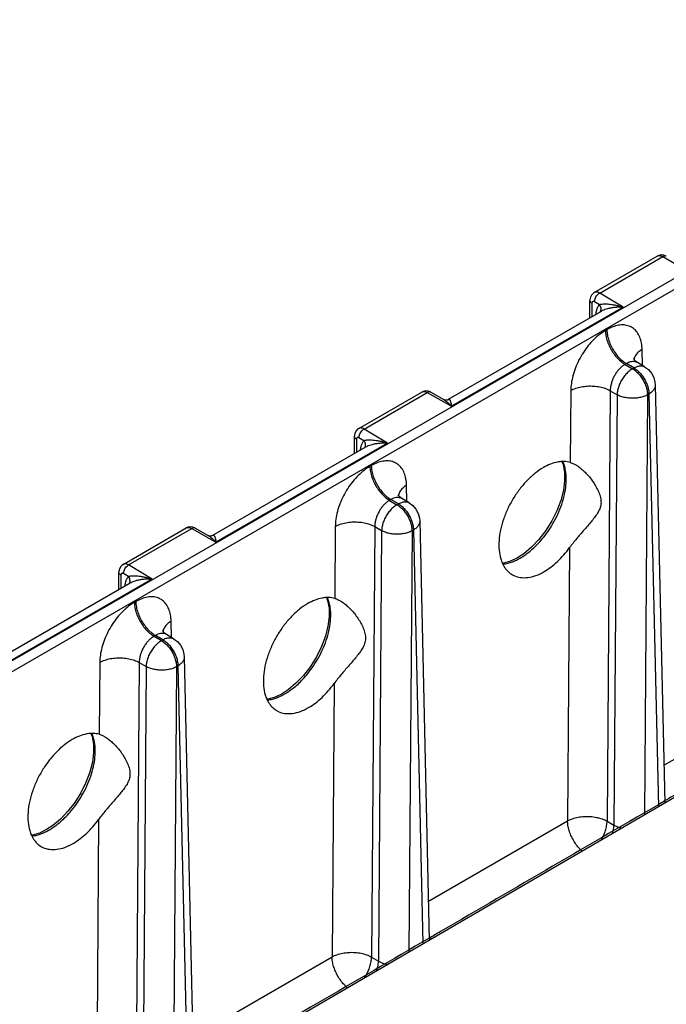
# Model space of a CAD drawing. Header units: inches. Extents: x 0 to 34, y 0 to 22.
# Tile 22 of 94: x 6.7 to 8.5, y 15.4 to 18.2. Entities that reach past the tile are written whole.
import ezdxf

# ---------------------------------------------------------------- set-up
doc = ezdxf.new("R2010")
doc.units = ezdxf.units.IN
doc.header["$LTSCALE"] = 1.87
doc.header["$MEASUREMENT"] = 0
doc.layers.get('0').update_dxf_attribs({"linetype": 'CONTINUOUS'})
doc.layers.add('DATUMCURVES', color=7, linetype='CONTINUOUS')

msp = doc.modelspace()

# ---------------------------------------------------------------- linework, layer by layer
at = {"color": 7, "linetype": 'CONTINUOUS'}
for p, q in [((9.7938, 18.1764), (4.568, 15.1591)), ((9.8072, 18.1533), (4.5814, 15.136)), ((8.319, 17.4143), (8.4951, 17.516)), ((8.3341, 17.4126), (8.5104, 17.5145)), ((8.5104, 17.5145), (8.5779, 17.4761)), ((8.3993, 17.373), (8.3341, 17.4126)), ((8.3069, 17.3438), (8.3069, 17.3924)), ((8.3125, 17.3844), (8.3125, 17.3471)), ((8.3333, 17.38), (8.3195, 17.3884)), ((8.338, 17.3617), (7.9108, 17.1151)), ((8.3993, 17.373), (7.9203, 17.0964)), ((8.3541, 17.3105), (8.3502, 17.3082)), ((8.4536, 17.2101), (8.4526, 17.2556)), ((8.4393, 17.2185), (8.4393, 17.2185)), ((8.4596, 17.2066), (8.4393, 17.2185)), ((8.4088, 17.2158), (8.4049, 17.2135)), ((8.4049, 17.2135), (8.4257, 17.2013)), ((8.4296, 17.2036), (8.4088, 17.2158)), ((8.4257, 17.2013), (8.4296, 17.2036)), ((7.6614, 17.0346), (7.8375, 17.1363)), ((7.6765, 17.0329), (7.8528, 17.1348)), ((7.8528, 17.1348), (7.9203, 17.0964)), ((7.8625, 17.1359), (7.8987, 17.1154)), ((8.2535, 17.1407), (8.252, 16.9396)), ((8.3638, 17.1401), (8.3548, 15.9378)), ((8.3638, 17.1401), (8.3829, 17.1289)), ((8.4892, 17.1562), (8.5158, 15.9884)), ((8.3829, 17.1289), (8.3739, 15.9266)), ((8.4677, 17.1285), (8.459, 15.9553)), ((8.4677, 17.1285), (8.4717, 17.1308)), ((8.4717, 17.1308), (8.4979, 15.978)), ((7.7417, 16.9933), (7.6765, 17.0329)), ((7.6493, 16.9641), (7.6493, 17.0127)), ((7.6549, 17.0047), (7.6549, 16.9674)), ((7.6757, 17.0003), (7.6619, 17.0087)), ((7.6803, 16.982), (7.2532, 16.7354)), ((7.7417, 16.9933), (7.2627, 16.7167)), ((7.6965, 16.9308), (7.6926, 16.9285)), ((7.796, 16.8304), (7.7949, 16.8759)), ((7.7512, 16.8361), (7.7473, 16.8338)), ((7.7473, 16.8338), (7.7681, 16.8216)), ((7.772, 16.8239), (7.7512, 16.8361)), ((7.7817, 16.8388), (7.7817, 16.8388)), ((7.802, 16.8269), (7.7817, 16.8388)), ((7.7681, 16.8216), (7.772, 16.8239)), ((7.0037, 16.6549), (7.1799, 16.7566)), ((7.0188, 16.6533), (7.1952, 16.7551)), ((7.1952, 16.7551), (7.2627, 16.7167)), ((7.2049, 16.7562), (7.2411, 16.7357)), ((7.5959, 16.761), (7.5944, 16.5599)), ((7.7062, 16.7604), (7.6972, 15.5581)), ((7.7062, 16.7604), (7.7253, 16.7492)), ((7.8101, 16.7488), (7.814, 16.7511)), ((7.814, 16.7511), (7.8404, 15.5946)), ((7.8316, 16.7765), (7.8583, 15.6051)), ((9.8117, 16.744), (5.7633, 14.3836)), ((7.7253, 16.7492), (7.7163, 15.5469)), ((7.8101, 16.7488), (7.8013, 15.5719)), ((8.2502, 16.7018), (8.2445, 15.9384)), ((7.0841, 16.6136), (7.0188, 16.6533)), ((7.0841, 16.6136), (6.6051, 16.337)), ((6.9917, 16.5844), (6.9917, 16.633)), ((6.9973, 16.625), (6.9973, 16.5877)), ((7.0181, 16.6206), (7.0043, 16.629)), ((7.0227, 16.6023), (6.5956, 16.3557)), ((7.0389, 16.5511), (7.035, 16.5488)), ((7.1384, 16.4507), (7.1373, 16.4962)), ((7.0936, 16.4564), (7.0897, 16.4541)), ((7.0897, 16.4541), (7.1104, 16.4419)), ((7.1144, 16.4442), (7.0936, 16.4564)), ((7.1241, 16.4591), (7.1241, 16.4591)), ((7.1444, 16.4472), (7.1241, 16.4591)), ((7.1104, 16.4419), (7.1144, 16.4442)), ((7.174, 16.3968), (7.2008, 15.2217)), ((6.9383, 16.3813), (6.9368, 16.1802)), ((7.0486, 16.3807), (7.0396, 15.1784)), ((7.0486, 16.3807), (7.0677, 16.3695)), ((7.0677, 16.3695), (7.0587, 15.1672)), ((7.1525, 16.3691), (7.1437, 15.1884)), ((7.1525, 16.3691), (7.1564, 16.3714)), ((7.1564, 16.3714), (7.1829, 15.2113)), ((7.5926, 16.3221), (7.5869, 15.5587)), ((8.5134, 16.0936), (8.9021, 16.318)), ((6.935, 15.9424), (6.9293, 15.179)), ((7.8558, 15.7139), (8.2445, 15.9384)), ((8.3548, 15.9378), (8.3739, 15.9266)), ((7.1982, 15.3342), (7.5869, 15.5587)), ((7.6972, 15.5581), (7.7163, 15.5469))]:
    msp.add_line(p, q, dxfattribs=at)
for points in [[(8.5201, 17.5156), (8.5132, 17.5184), (8.5061, 17.5192), (8.4993, 17.5179), (8.4951, 17.516)], [(8.319, 17.4143), (8.3156, 17.412), (8.3113, 17.4072), (8.3083, 17.4011), (8.307, 17.3942), (8.3069, 17.3924)], [(8.4393, 17.2185), (8.4344, 17.2221), (8.4308, 17.226), (8.4292, 17.2287), (8.4289, 17.2292)], [(8.4596, 17.2066), (8.4701, 17.1988), (8.4787, 17.1888), (8.485, 17.1769), (8.4885, 17.1639), (8.4892, 17.1562)], [(7.8625, 17.1359), (7.8556, 17.1387), (7.8485, 17.1395), (7.8417, 17.1382), (7.8375, 17.1363)], [(7.9108, 17.1151), (7.9104, 17.1149), (7.9078, 17.114), (7.9041, 17.1138), (7.9003, 17.1146), (7.8987, 17.1154)], [(7.6614, 17.0346), (7.658, 17.0323), (7.6537, 17.0275), (7.6507, 17.0214), (7.6494, 17.0145), (7.6493, 17.0127)], [(8.2287, 16.9417), (8.2321, 16.9336), (8.236, 16.9125), (8.2363, 16.8885), (8.2329, 16.8619), (8.2257, 16.8337), (8.2148, 16.8049), (8.2007, 16.7764), (8.1838, 16.7493), (8.1645, 16.7245), (8.1437, 16.7027), (8.1221, 16.6846), (8.1048, 16.6733)], [(7.7817, 16.8388), (7.7768, 16.8424), (7.7732, 16.8463), (7.7715, 16.849), (7.7713, 16.8495)], [(7.802, 16.8269), (7.8125, 16.8191), (7.8211, 16.8091), (7.8274, 16.7972), (7.8309, 16.7842), (7.8316, 16.7765)], [(7.2049, 16.7562), (7.198, 16.759), (7.1909, 16.7598), (7.1841, 16.7585), (7.1799, 16.7566)], [(7.2532, 16.7354), (7.2528, 16.7352), (7.2502, 16.7343), (7.2465, 16.7341), (7.2427, 16.7349), (7.2411, 16.7357)], [(8.1047, 16.6733), (8.0853, 16.6638), (8.0656, 16.6579), (8.0632, 16.6577)], [(7.0037, 16.6549), (7.0004, 16.6526), (6.9961, 16.6478), (6.9931, 16.6417), (6.9918, 16.6348), (6.9917, 16.633)], [(7.5711, 16.562), (7.5745, 16.5539), (7.5784, 16.5328), (7.5787, 16.5088), (7.5753, 16.4822), (7.5681, 16.454), (7.5572, 16.4252), (7.5431, 16.3967), (7.5262, 16.3696), (7.5069, 16.3448), (7.4861, 16.323), (7.4645, 16.3049), (7.4471, 16.2936)], [(7.1241, 16.4591), (7.1191, 16.4627), (7.1156, 16.4666), (7.1139, 16.4693), (7.1137, 16.4698)], [(7.1444, 16.4472), (7.1548, 16.4394), (7.1635, 16.4294), (7.1698, 16.4175), (7.1733, 16.4045), (7.174, 16.3968)], [(7.4471, 16.2936), (7.4277, 16.2841), (7.408, 16.2782), (7.4056, 16.2781)], [(6.9135, 16.1823), (6.9169, 16.1742), (6.9208, 16.1531), (6.9211, 16.1291), (6.9177, 16.1025), (6.9104, 16.0743), (6.8996, 16.0455), (6.8855, 16.017), (6.8686, 15.9899), (6.8493, 15.9651), (6.8285, 15.9433), (6.8069, 15.9252), (6.7895, 15.9139)], [(6.7895, 15.9139), (6.7701, 15.9044), (6.7504, 15.8985), (6.748, 15.8984)]]:
    msp.add_lwpolyline(points, dxfattribs=at)
for points, knots in [([(8.4951, 17.516), (8.4957, 17.5163), (8.4976, 17.5172), (8.5013, 17.5176), (8.5059, 17.5167), (8.5089, 17.5153), (8.5104, 17.5145)], [0, 0, 0, 0, 0.126899, 0.384315, 0.67285, 1, 1, 1, 1]), ([(8.5201, 17.5156), (8.5196, 17.5159), (8.5179, 17.5166), (8.5143, 17.5164), (8.5117, 17.5153), (8.5104, 17.5145)], [0, 0, 0, 0, 0.167638, 0.545431, 1, 1, 1, 1]), ([(8.3341, 17.4126), (8.3326, 17.4135), (8.3296, 17.415), (8.325, 17.4159), (8.3214, 17.4155), (8.3195, 17.4146), (8.319, 17.4143)], [0, 0, 0, 0, 0.327947, 0.616324, 0.873033, 1, 1, 1, 1]), ([(8.3195, 17.3884), (8.3196, 17.3902), (8.3201, 17.394), (8.3222, 17.3996), (8.3254, 17.4049), (8.3293, 17.4094), (8.3325, 17.4117), (8.3341, 17.4126)], [0, 0, 0, 0, 0.186188, 0.391885, 0.60498, 0.811803, 1, 1, 1, 1]), ([(8.3125, 17.3844), (8.3112, 17.3852), (8.3089, 17.3869), (8.3072, 17.39), (8.3069, 17.3918), (8.3069, 17.3924)], [0, 0, 0, 0, 0.45295, 0.834172, 1, 1, 1, 1]), ([(8.3195, 17.3884), (8.3191, 17.3887), (8.3181, 17.3891), (8.3166, 17.3895), (8.3152, 17.3893), (8.314, 17.3886), (8.3131, 17.3875), (8.3126, 17.3861), (8.3125, 17.385), (8.3125, 17.3844)], [0, 0, 0, 0, 0.165135, 0.309837, 0.43824, 0.560503, 0.689365, 0.834531, 1, 1, 1, 1]), ([(8.3333, 17.38), (8.3314, 17.3779), (8.3281, 17.3731), (8.3248, 17.3648), (8.3234, 17.3579), (8.3229, 17.354), (8.3228, 17.3531)], [0, 0, 0, 0, 0.286223, 0.592165, 0.910148, 1, 1, 1, 1]), ([(8.3993, 17.373), (8.3954, 17.3742), (8.3881, 17.3762), (8.3775, 17.3785), (8.3681, 17.3801), (8.3598, 17.3811), (8.3526, 17.3815), (8.3464, 17.3816), (8.3411, 17.3813), (8.3369, 17.3808), (8.3344, 17.3803), (8.3333, 17.38)], [0, 0, 0, 0, 0.181173, 0.341645, 0.482981, 0.607006, 0.715213, 0.808075, 0.885874, 0.949591, 1, 1, 1, 1]), ([(8.3333, 17.38), (8.3344, 17.3784), (8.3363, 17.3749), (8.3376, 17.3693), (8.337, 17.364), (8.3356, 17.361), (8.3347, 17.3598)], [0, 0, 0, 0, 0.278334, 0.54172, 0.788328, 1, 1, 1, 1]), ([(8.3993, 17.373), (8.3951, 17.3732), (8.387, 17.3733), (8.3756, 17.3726), (8.3655, 17.3711), (8.3566, 17.3691), (8.3491, 17.3668), (8.3429, 17.3644), (8.3394, 17.3626), (8.3379, 17.3617)], [0, 0, 0, 0, 0.201723, 0.38252, 0.543439, 0.685979, 0.811384, 0.919797, 1, 1, 1, 1]), ([(8.3502, 17.3082), (8.3445, 17.3049), (8.3332, 17.2972), (8.3171, 17.283), (8.3019, 17.266), (8.2881, 17.2469), (8.276, 17.2261), (8.2663, 17.2044), (8.2591, 17.1825), (8.2547, 17.1613), (8.2535, 17.1474), (8.2535, 17.1407)], [0, 0, 0, 0, 0.097953, 0.204852, 0.318875, 0.437448, 0.557684, 0.676761, 0.791845, 0.900244, 1, 1, 1, 1]), ([(8.3502, 17.3082), (8.3502, 17.3033), (8.3514, 17.2929), (8.3555, 17.2774), (8.362, 17.2618), (8.3706, 17.247), (8.3808, 17.2335), (8.3922, 17.2222), (8.4006, 17.2161), (8.4049, 17.2135)], [0, 0, 0, 0, 0.131483, 0.27408, 0.423864, 0.576128, 0.725913, 0.868514, 1, 1, 1, 1]), ([(8.4526, 17.2556), (8.4524, 17.2617), (8.4513, 17.2733), (8.4468, 17.2896), (8.4394, 17.3034), (8.4291, 17.3142), (8.4164, 17.3213), (8.4018, 17.3243), (8.3861, 17.3233), (8.3699, 17.3186), (8.3594, 17.3135), (8.3541, 17.3105)], [0, 0, 0, 0, 0.126176, 0.242918, 0.350383, 0.450816, 0.54869, 0.649374, 0.757125, 0.874008, 1, 1, 1, 1]), ([(8.3541, 17.3105), (8.3542, 17.3055), (8.3553, 17.2952), (8.3594, 17.2796), (8.3659, 17.2641), (8.3745, 17.2492), (8.3847, 17.2358), (8.3961, 17.2245), (8.4045, 17.2183), (8.4088, 17.2158)], [0, 0, 0, 0, 0.131482, 0.274078, 0.423862, 0.576126, 0.725912, 0.868513, 1, 1, 1, 1]), ([(8.4526, 17.2556), (8.4487, 17.2533), (8.4417, 17.2483), (8.4338, 17.2389), (8.4307, 17.2314), (8.4301, 17.2275), (8.43, 17.2272)], [0, 0, 0, 0, 0.363404, 0.683971, 0.970466, 1, 1, 1, 1]), ([(8.4393, 17.2185), (8.4383, 17.2191), (8.4353, 17.2205), (8.4297, 17.2217), (8.4228, 17.2213), (8.4157, 17.2194), (8.4111, 17.2171), (8.4088, 17.2158)], [0, 0, 0, 0, 0.11311, 0.312664, 0.524813, 0.753714, 1, 1, 1, 1]), ([(8.4049, 17.2135), (8.4024, 17.2121), (8.3975, 17.2087), (8.3905, 17.2025), (8.384, 17.1951), (8.3781, 17.1867), (8.373, 17.1776), (8.3689, 17.1681), (8.3659, 17.1585), (8.3641, 17.1492), (8.3637, 17.1431), (8.3638, 17.1401)], [0, 0, 0, 0, 0.097843, 0.204372, 0.318, 0.43623, 0.556248, 0.675297, 0.790588, 0.899459, 1, 1, 1, 1]), ([(8.4257, 17.2013), (8.4224, 17.1994), (8.4159, 17.1948), (8.4071, 17.1862), (8.3991, 17.1759), (8.3924, 17.1646), (8.3873, 17.1526), (8.3839, 17.1407), (8.383, 17.1327), (8.3829, 17.1289)], [0, 0, 0, 0, 0.130503, 0.272948, 0.42276, 0.575247, 0.725336, 0.868259, 1, 1, 1, 1]), ([(8.4257, 17.2013), (8.429, 17.1994), (8.4354, 17.1947), (8.4442, 17.1859), (8.4521, 17.1756), (8.4586, 17.1642), (8.4637, 17.1522), (8.4668, 17.1403), (8.4677, 17.1323), (8.4677, 17.1285)], [0, 0, 0, 0, 0.131487, 0.274088, 0.423874, 0.576138, 0.725922, 0.868518, 1, 1, 1, 1]), ([(8.4296, 17.2036), (8.4326, 17.2053), (8.4384, 17.208), (8.4474, 17.2098), (8.4546, 17.209), (8.4584, 17.2073), (8.4596, 17.2066)], [0, 0, 0, 0, 0.324767, 0.610398, 0.864912, 1, 1, 1, 1]), ([(8.4296, 17.2036), (8.4329, 17.2017), (8.4394, 17.197), (8.4481, 17.1882), (8.456, 17.1779), (8.4626, 17.1665), (8.4676, 17.1545), (8.4708, 17.1426), (8.4716, 17.1346), (8.4717, 17.1308)], [0, 0, 0, 0, 0.130872, 0.273504, 0.423346, 0.57574, 0.725662, 0.868398, 1, 1, 1, 1]), ([(7.8375, 17.1363), (7.8381, 17.1366), (7.84, 17.1375), (7.8436, 17.138), (7.8483, 17.137), (7.8513, 17.1356), (7.8528, 17.1348)], [0, 0, 0, 0, 0.126899, 0.384315, 0.67285, 1, 1, 1, 1]), ([(7.8625, 17.1359), (7.862, 17.1362), (7.8603, 17.1369), (7.8567, 17.1367), (7.8541, 17.1356), (7.8528, 17.1348)], [0, 0, 0, 0, 0.167638, 0.545431, 1, 1, 1, 1]), ([(8.2535, 17.1407), (8.2578, 17.1431), (8.2674, 17.1473), (8.2831, 17.1513), (8.3, 17.1534), (8.3173, 17.1533), (8.3342, 17.1511), (8.3498, 17.1469), (8.3594, 17.1426), (8.3638, 17.1401)], [0, 0, 0, 0, 0.130632, 0.273029, 0.423076, 0.575831, 0.726078, 0.868853, 1, 1, 1, 1]), ([(8.4892, 17.1562), (8.4892, 17.1547), (8.4889, 17.1505), (8.4861, 17.1436), (8.48, 17.1364), (8.4746, 17.1325), (8.4717, 17.1308)], [0, 0, 0, 0, 0.135598, 0.390781, 0.676314, 1, 1, 1, 1]), ([(7.8987, 17.1154), (7.8988, 17.1153), (7.9005, 17.1143), (7.904, 17.112), (7.9091, 17.1079), (7.9146, 17.1027), (7.9184, 17.0986), (7.9203, 17.0964)], [0, 0, 0, 0, 0.015534, 0.207308, 0.430815, 0.692743, 1, 1, 1, 1]), ([(7.9108, 17.1151), (7.9113, 17.1154), (7.9123, 17.1159), (7.9142, 17.1158), (7.9158, 17.1143), (7.917, 17.1117), (7.9182, 17.108), (7.9193, 17.1027), (7.92, 17.0987), (7.9203, 17.0964)], [0, 0, 0, 0, 0.070038, 0.138317, 0.21697, 0.329163, 0.489427, 0.709272, 1, 1, 1, 1]), ([(8.4677, 17.1285), (8.4644, 17.1266), (8.457, 17.1234), (8.4449, 17.1203), (8.432, 17.1187), (8.4186, 17.1188), (8.4056, 17.1205), (8.3936, 17.1237), (8.3862, 17.127), (8.3829, 17.1289)], [0, 0, 0, 0, 0.130632, 0.273029, 0.423076, 0.575831, 0.726078, 0.868853, 1, 1, 1, 1]), ([(7.6765, 17.0329), (7.675, 17.0338), (7.672, 17.0353), (7.6674, 17.0362), (7.6638, 17.0358), (7.6619, 17.0349), (7.6614, 17.0346)], [0, 0, 0, 0, 0.327947, 0.616324, 0.873033, 1, 1, 1, 1]), ([(7.6619, 17.0087), (7.662, 17.0105), (7.6625, 17.0143), (7.6646, 17.0199), (7.6678, 17.0252), (7.6717, 17.0297), (7.6748, 17.0321), (7.6765, 17.0329)], [0, 0, 0, 0, 0.186188, 0.391885, 0.60498, 0.811803, 1, 1, 1, 1]), ([(7.6549, 17.0047), (7.6536, 17.0055), (7.6513, 17.0072), (7.6496, 17.0103), (7.6493, 17.0122), (7.6493, 17.0127)], [0, 0, 0, 0, 0.45295, 0.834172, 1, 1, 1, 1]), ([(7.6619, 17.0087), (7.6614, 17.009), (7.6605, 17.0095), (7.659, 17.0098), (7.6576, 17.0096), (7.6564, 17.0089), (7.6555, 17.0078), (7.655, 17.0064), (7.6549, 17.0053), (7.6549, 17.0047)], [0, 0, 0, 0, 0.165135, 0.309837, 0.43824, 0.560503, 0.689365, 0.834531, 1, 1, 1, 1]), ([(7.6757, 17.0003), (7.6738, 16.9982), (7.6705, 16.9934), (7.6672, 16.9851), (7.6658, 16.9782), (7.6653, 16.9743), (7.6652, 16.9734)], [0, 0, 0, 0, 0.286223, 0.592165, 0.910148, 1, 1, 1, 1]), ([(7.7417, 16.9933), (7.7378, 16.9945), (7.7305, 16.9965), (7.7199, 16.9988), (7.7105, 17.0004), (7.7022, 17.0014), (7.695, 17.0018), (7.6888, 17.0019), (7.6835, 17.0016), (7.6793, 17.0011), (7.6768, 17.0006), (7.6757, 17.0003)], [0, 0, 0, 0, 0.181173, 0.341645, 0.482981, 0.607006, 0.715213, 0.808075, 0.885874, 0.949591, 1, 1, 1, 1]), ([(7.6757, 17.0003), (7.6768, 16.9987), (7.6787, 16.9952), (7.68, 16.9896), (7.6794, 16.9843), (7.678, 16.9813), (7.6771, 16.9801)], [0, 0, 0, 0, 0.278334, 0.54172, 0.788328, 1, 1, 1, 1]), ([(7.7417, 16.9933), (7.7374, 16.9935), (7.7294, 16.9936), (7.718, 16.9929), (7.7079, 16.9914), (7.699, 16.9894), (7.6914, 16.9871), (7.6853, 16.9847), (7.6818, 16.9829), (7.6803, 16.982)], [0, 0, 0, 0, 0.201723, 0.38252, 0.543439, 0.685979, 0.811384, 0.919797, 1, 1, 1, 1]), ([(7.7949, 16.8759), (7.7948, 16.882), (7.7937, 16.8936), (7.7892, 16.9099), (7.7818, 16.9237), (7.7715, 16.9345), (7.7588, 16.9416), (7.7442, 16.9446), (7.7285, 16.9436), (7.7123, 16.939), (7.7018, 16.9338), (7.6965, 16.9308)], [0, 0, 0, 0, 0.126176, 0.242918, 0.350383, 0.450816, 0.54869, 0.649374, 0.757125, 0.874008, 1, 1, 1, 1]), ([(8.2287, 16.9421), (8.2246, 16.9419), (8.2137, 16.9405), (8.196, 16.9352), (8.1832, 16.9289), (8.1768, 16.9252)], [0, 0, 0, 0, 0.225718, 0.595701, 1, 1, 1, 1]), ([(8.252, 16.9396), (8.2464, 16.9412), (8.2386, 16.9423), (8.2308, 16.9422), (8.2287, 16.9421)], [0, 0, 0, 0, 0.736901, 1, 1, 1, 1]), ([(7.6926, 16.9285), (7.6869, 16.9252), (7.6756, 16.9175), (7.6595, 16.9033), (7.6443, 16.8863), (7.6304, 16.8672), (7.6184, 16.8464), (7.6087, 16.8247), (7.6015, 16.8029), (7.5971, 16.7816), (7.5959, 16.7677), (7.5959, 16.761)], [0, 0, 0, 0, 0.097953, 0.204852, 0.318875, 0.437448, 0.557684, 0.676761, 0.791845, 0.900244, 1, 1, 1, 1]), ([(7.6926, 16.9285), (7.6926, 16.9236), (7.6937, 16.9132), (7.6979, 16.8977), (7.7044, 16.8821), (7.713, 16.8673), (7.7232, 16.8538), (7.7346, 16.8425), (7.743, 16.8364), (7.7473, 16.8338)], [0, 0, 0, 0, 0.131483, 0.27408, 0.423864, 0.576128, 0.725913, 0.868514, 1, 1, 1, 1]), ([(7.6965, 16.9308), (7.6966, 16.9258), (7.6977, 16.9155), (7.7018, 16.8999), (7.7083, 16.8844), (7.7169, 16.8695), (7.7271, 16.8561), (7.7385, 16.8448), (7.7469, 16.8386), (7.7512, 16.8361)], [0, 0, 0, 0, 0.131482, 0.274078, 0.423862, 0.576126, 0.725912, 0.868513, 1, 1, 1, 1]), ([(8.1768, 16.9252), (8.1688, 16.9206), (8.1529, 16.9095), (8.1308, 16.8893), (8.1104, 16.8655), (8.0922, 16.8388), (8.0768, 16.8102), (8.0649, 16.7805), (8.0566, 16.7509), (8.0525, 16.7222), (8.0525, 16.6953), (8.0562, 16.6738), (8.0607, 16.6617), (8.0626, 16.6575)], [0, 0, 0, 0, 0.089389, 0.185612, 0.286666, 0.390976, 0.495549, 0.598864, 0.697777, 0.791304, 0.877066, 0.95523, 1, 1, 1, 1]), ([(8.1122, 16.6726), (8.1156, 16.6746), (8.1228, 16.6791), (8.1342, 16.6873), (8.1467, 16.6977), (8.1603, 16.7107), (8.1748, 16.7269), (8.1898, 16.7465), (8.2044, 16.7695), (8.2177, 16.7951), (8.2285, 16.8221), (8.2362, 16.8492), (8.2405, 16.8754), (8.2413, 16.9001), (8.2385, 16.9223), (8.234, 16.9358), (8.2312, 16.9419)], [0, 0, 0, 0, 0.037582, 0.081475, 0.132718, 0.192274, 0.260949, 0.339316, 0.426819, 0.51994, 0.613277, 0.703089, 0.787566, 0.865567, 0.936636, 1, 1, 1, 1]), ([(8.2693, 16.9316), (8.2699, 16.9312), (8.274, 16.9287), (8.2813, 16.9233), (8.2911, 16.9147), (8.3008, 16.9046), (8.3102, 16.8933), (8.3189, 16.8808), (8.3268, 16.8673), (8.3333, 16.8531), (8.3376, 16.8385), (8.3383, 16.8237), (8.3346, 16.8099), (8.3278, 16.7973), (8.3195, 16.7854), (8.3102, 16.7737), (8.3003, 16.762), (8.2901, 16.7503), (8.2798, 16.7386), (8.2697, 16.7267), (8.2597, 16.7145), (8.2533, 16.7061), (8.2502, 16.7018)], [0, 0, 0, 0, 0.007425, 0.050094, 0.09615, 0.145587, 0.19765, 0.251306, 0.306449, 0.36214, 0.416118, 0.467083, 0.51601, 0.565791, 0.617084, 0.669631, 0.723899, 0.77888, 0.833615, 0.888312, 0.943622, 1, 1, 1, 1]), ([(8.252, 16.9396), (8.2552, 16.9387), (8.2612, 16.9363), (8.2668, 16.9332), (8.2693, 16.9316)], [0, 0, 0, 0, 0.527796, 1, 1, 1, 1]), ([(7.7949, 16.8759), (7.7911, 16.8736), (7.7841, 16.8686), (7.7762, 16.8592), (7.7731, 16.8517), (7.7725, 16.8478), (7.7724, 16.8475)], [0, 0, 0, 0, 0.363404, 0.683971, 0.970466, 1, 1, 1, 1]), ([(7.7473, 16.8338), (7.7448, 16.8324), (7.7399, 16.829), (7.7329, 16.8228), (7.7264, 16.8154), (7.7205, 16.807), (7.7153, 16.7979), (7.7112, 16.7884), (7.7083, 16.7788), (7.7065, 16.7695), (7.7061, 16.7634), (7.7062, 16.7604)], [0, 0, 0, 0, 0.097843, 0.204372, 0.318, 0.43623, 0.556248, 0.675297, 0.790588, 0.899459, 1, 1, 1, 1]), ([(7.7817, 16.8388), (7.7807, 16.8394), (7.7776, 16.8408), (7.7721, 16.842), (7.7652, 16.8417), (7.7581, 16.8397), (7.7535, 16.8374), (7.7512, 16.8361)], [0, 0, 0, 0, 0.11311, 0.312664, 0.524813, 0.753714, 1, 1, 1, 1]), ([(7.7681, 16.8216), (7.7648, 16.8197), (7.7583, 16.8151), (7.7495, 16.8065), (7.7415, 16.7962), (7.7348, 16.7849), (7.7297, 16.7729), (7.7263, 16.761), (7.7254, 16.753), (7.7253, 16.7492)], [0, 0, 0, 0, 0.130503, 0.272948, 0.42276, 0.575247, 0.725336, 0.868259, 1, 1, 1, 1]), ([(7.7681, 16.8216), (7.7713, 16.8197), (7.7778, 16.815), (7.7866, 16.8062), (7.7944, 16.7959), (7.801, 16.7845), (7.806, 16.7725), (7.8092, 16.7606), (7.8101, 16.7526), (7.8101, 16.7488)], [0, 0, 0, 0, 0.131487, 0.274088, 0.423874, 0.576138, 0.725922, 0.868518, 1, 1, 1, 1]), ([(7.772, 16.8239), (7.7749, 16.8256), (7.7808, 16.8283), (7.7898, 16.8301), (7.797, 16.8293), (7.8008, 16.8276), (7.802, 16.8269)], [0, 0, 0, 0, 0.324767, 0.610398, 0.864912, 1, 1, 1, 1]), ([(7.772, 16.8239), (7.7753, 16.822), (7.7817, 16.8173), (7.7905, 16.8085), (7.7984, 16.7982), (7.805, 16.7868), (7.81, 16.7748), (7.8132, 16.7629), (7.814, 16.7549), (7.814, 16.7511)], [0, 0, 0, 0, 0.130872, 0.273504, 0.423346, 0.57574, 0.725662, 0.868398, 1, 1, 1, 1]), ([(7.1799, 16.7566), (7.1805, 16.757), (7.1824, 16.7578), (7.186, 16.7583), (7.1907, 16.7573), (7.1937, 16.7559), (7.1952, 16.7551)], [0, 0, 0, 0, 0.126899, 0.384315, 0.67285, 1, 1, 1, 1]), ([(7.2049, 16.7562), (7.2044, 16.7565), (7.2027, 16.7572), (7.1991, 16.757), (7.1965, 16.7559), (7.1952, 16.7551)], [0, 0, 0, 0, 0.167638, 0.545431, 1, 1, 1, 1]), ([(7.5959, 16.761), (7.6002, 16.7634), (7.6098, 16.7676), (7.6255, 16.7716), (7.6424, 16.7737), (7.6597, 16.7736), (7.6766, 16.7714), (7.6922, 16.7672), (7.7018, 16.7629), (7.7062, 16.7604)], [0, 0, 0, 0, 0.130632, 0.273029, 0.423076, 0.575831, 0.726078, 0.868853, 1, 1, 1, 1]), ([(7.8316, 16.7765), (7.8316, 16.775), (7.8313, 16.7708), (7.8285, 16.7639), (7.8224, 16.7567), (7.817, 16.7528), (7.814, 16.7511)], [0, 0, 0, 0, 0.135598, 0.390781, 0.676314, 1, 1, 1, 1]), ([(7.2411, 16.7357), (7.2412, 16.7356), (7.2429, 16.7346), (7.2464, 16.7323), (7.2515, 16.7282), (7.257, 16.723), (7.2608, 16.719), (7.2627, 16.7167)], [0, 0, 0, 0, 0.015534, 0.207308, 0.430815, 0.692743, 1, 1, 1, 1]), ([(7.2532, 16.7354), (7.2537, 16.7357), (7.2547, 16.7362), (7.2566, 16.7361), (7.2582, 16.7346), (7.2594, 16.732), (7.2606, 16.7283), (7.2617, 16.723), (7.2624, 16.719), (7.2627, 16.7167)], [0, 0, 0, 0, 0.070038, 0.138317, 0.21697, 0.329163, 0.489427, 0.709272, 1, 1, 1, 1]), ([(7.8101, 16.7488), (7.8068, 16.7469), (7.7994, 16.7437), (7.7873, 16.7406), (7.7743, 16.739), (7.761, 16.7391), (7.748, 16.7408), (7.736, 16.744), (7.7286, 16.7473), (7.7253, 16.7492)], [0, 0, 0, 0, 0.130632, 0.273029, 0.423076, 0.575831, 0.726078, 0.868853, 1, 1, 1, 1]), ([(8.179, 16.6347), (8.1856, 16.6385), (8.1986, 16.6472), (8.217, 16.6629), (8.2344, 16.6812), (8.2451, 16.6947), (8.2502, 16.7018)], [0, 0, 0, 0, 0.230815, 0.476355, 0.733761, 1, 1, 1, 1]), ([(8.064, 16.6557), (8.0641, 16.6557), (8.0688, 16.6562), (8.0777, 16.6579), (8.0903, 16.6619), (8.1017, 16.6669), (8.1088, 16.6706), (8.1122, 16.6726)], [0, 0, 0, 0, 0.003372, 0.273577, 0.530998, 0.77359, 1, 1, 1, 1]), ([(7.0188, 16.6533), (7.0174, 16.6541), (7.0144, 16.6556), (7.0098, 16.6565), (7.0062, 16.6561), (7.0043, 16.6552), (7.0037, 16.6549)], [0, 0, 0, 0, 0.327947, 0.616324, 0.873033, 1, 1, 1, 1]), ([(7.0043, 16.629), (7.0043, 16.6308), (7.0049, 16.6346), (7.007, 16.6402), (7.0102, 16.6455), (7.0141, 16.65), (7.0172, 16.6524), (7.0188, 16.6533)], [0, 0, 0, 0, 0.186188, 0.391885, 0.60498, 0.811803, 1, 1, 1, 1]), ([(8.0626, 16.6575), (8.0637, 16.6551), (8.0663, 16.6501), (8.0694, 16.6453), (8.0713, 16.6429)], [0, 0, 0, 0, 0.467004, 1, 1, 1, 1]), ([(8.0713, 16.6429), (8.0735, 16.64), (8.0793, 16.6334), (8.0864, 16.6281), (8.0908, 16.6257)], [0, 0, 0, 0, 0.42195, 1, 1, 1, 1]), ([(6.9973, 16.625), (6.996, 16.6258), (6.9937, 16.6275), (6.9919, 16.6306), (6.9917, 16.6325), (6.9917, 16.633)], [0, 0, 0, 0, 0.45295, 0.834172, 1, 1, 1, 1]), ([(7.0043, 16.629), (7.0038, 16.6293), (7.0029, 16.6298), (7.0014, 16.6301), (7, 16.6299), (6.9988, 16.6293), (6.9979, 16.6281), (6.9974, 16.6267), (6.9973, 16.6256), (6.9973, 16.625)], [0, 0, 0, 0, 0.165135, 0.309837, 0.43824, 0.560503, 0.689365, 0.834531, 1, 1, 1, 1]), ([(7.0181, 16.6206), (7.0162, 16.6185), (7.0129, 16.6137), (7.0096, 16.6054), (7.0082, 16.5985), (7.0077, 16.5946), (7.0076, 16.5937)], [0, 0, 0, 0, 0.286223, 0.592165, 0.910148, 1, 1, 1, 1]), ([(7.0841, 16.6136), (7.0802, 16.6148), (7.0728, 16.6168), (7.0623, 16.6191), (7.0529, 16.6207), (7.0446, 16.6217), (7.0374, 16.6221), (7.0311, 16.6222), (7.0259, 16.6219), (7.0216, 16.6214), (7.0191, 16.6209), (7.0181, 16.6206)], [0, 0, 0, 0, 0.181173, 0.341645, 0.482981, 0.607006, 0.715213, 0.808075, 0.885874, 0.949591, 1, 1, 1, 1]), ([(7.0181, 16.6206), (7.0192, 16.619), (7.0211, 16.6155), (7.0223, 16.6099), (7.0218, 16.6046), (7.0203, 16.6016), (7.0195, 16.6004)], [0, 0, 0, 0, 0.278334, 0.54172, 0.788328, 1, 1, 1, 1]), ([(7.0841, 16.6136), (7.0798, 16.6138), (7.0718, 16.6139), (7.0603, 16.6132), (7.0502, 16.6117), (7.0414, 16.6097), (7.0338, 16.6074), (7.0277, 16.605), (7.0241, 16.6032), (7.0227, 16.6023)], [0, 0, 0, 0, 0.201723, 0.38252, 0.543439, 0.685979, 0.811384, 0.919797, 1, 1, 1, 1]), ([(8.0908, 16.6257), (8.092, 16.625), (8.0989, 16.6214), (8.1132, 16.6173), (8.1345, 16.6176), (8.157, 16.6234), (8.1717, 16.6304), (8.179, 16.6347)], [0, 0, 0, 0, 0.042209, 0.25199, 0.476436, 0.724882, 1, 1, 1, 1]), ([(7.1373, 16.4962), (7.1372, 16.5023), (7.1361, 16.5139), (7.1316, 16.5302), (7.1242, 16.5441), (7.1139, 16.5548), (7.1012, 16.5619), (7.0866, 16.5649), (7.0709, 16.5639), (7.0547, 16.5593), (7.0442, 16.5541), (7.0389, 16.5511)], [0, 0, 0, 0, 0.126176, 0.242918, 0.350383, 0.450816, 0.54869, 0.649374, 0.757125, 0.874008, 1, 1, 1, 1]), ([(7.4545, 16.2929), (7.458, 16.2949), (7.4652, 16.2994), (7.4766, 16.3076), (7.4891, 16.318), (7.5027, 16.331), (7.5172, 16.3472), (7.5322, 16.3668), (7.5468, 16.3898), (7.5601, 16.4154), (7.5709, 16.4424), (7.5786, 16.4695), (7.5829, 16.4958), (7.5837, 16.5204), (7.5808, 16.5426), (7.5764, 16.5561), (7.5736, 16.5622)], [0, 0, 0, 0, 0.037582, 0.081475, 0.132718, 0.192274, 0.260949, 0.339316, 0.426819, 0.51994, 0.613277, 0.703089, 0.787566, 0.865567, 0.936636, 1, 1, 1, 1]), ([(7.5711, 16.5624), (7.567, 16.5622), (7.5561, 16.5608), (7.5384, 16.5555), (7.5256, 16.5492), (7.5192, 16.5455)], [0, 0, 0, 0, 0.225718, 0.595701, 1, 1, 1, 1]), ([(7.5944, 16.5599), (7.5888, 16.5615), (7.581, 16.5626), (7.5732, 16.5625), (7.5711, 16.5624)], [0, 0, 0, 0, 0.736901, 1, 1, 1, 1]), ([(7.5944, 16.5599), (7.5976, 16.559), (7.6036, 16.5566), (7.6092, 16.5535), (7.6117, 16.5519)], [0, 0, 0, 0, 0.527796, 1, 1, 1, 1]), ([(7.035, 16.5488), (7.0293, 16.5456), (7.0179, 16.5378), (7.0019, 16.5236), (6.9867, 16.5066), (6.9728, 16.4875), (6.9608, 16.4667), (6.9511, 16.445), (6.9439, 16.4232), (6.9395, 16.4019), (6.9383, 16.388), (6.9383, 16.3813)], [0, 0, 0, 0, 0.097953, 0.204852, 0.318875, 0.437448, 0.557684, 0.676761, 0.791845, 0.900244, 1, 1, 1, 1]), ([(7.035, 16.5488), (7.035, 16.5439), (7.0361, 16.5335), (7.0403, 16.518), (7.0468, 16.5024), (7.0553, 16.4876), (7.0656, 16.4742), (7.0769, 16.4628), (7.0854, 16.4567), (7.0897, 16.4541)], [0, 0, 0, 0, 0.131483, 0.27408, 0.423864, 0.576128, 0.725913, 0.868514, 1, 1, 1, 1]), ([(7.0389, 16.5511), (7.039, 16.5461), (7.0401, 16.5358), (7.0442, 16.5202), (7.0507, 16.5047), (7.0593, 16.4898), (7.0695, 16.4764), (7.0809, 16.4651), (7.0893, 16.4589), (7.0936, 16.4564)], [0, 0, 0, 0, 0.131482, 0.274078, 0.423862, 0.576126, 0.725912, 0.868513, 1, 1, 1, 1]), ([(7.5192, 16.5455), (7.5112, 16.5409), (7.4952, 16.5298), (7.4732, 16.5096), (7.4528, 16.4858), (7.4346, 16.4591), (7.4192, 16.4305), (7.4073, 16.4009), (7.399, 16.3712), (7.3949, 16.3425), (7.3949, 16.3156), (7.3986, 16.2941), (7.4031, 16.282), (7.405, 16.2778)], [0, 0, 0, 0, 0.089389, 0.185612, 0.286666, 0.390976, 0.495549, 0.598864, 0.697777, 0.791304, 0.877066, 0.95523, 1, 1, 1, 1]), ([(7.6117, 16.5519), (7.6123, 16.5515), (7.6163, 16.549), (7.6237, 16.5436), (7.6335, 16.535), (7.6432, 16.5249), (7.6526, 16.5136), (7.6613, 16.5011), (7.6692, 16.4877), (7.6757, 16.4734), (7.68, 16.4588), (7.6807, 16.444), (7.677, 16.4302), (7.6702, 16.4176), (7.6619, 16.4057), (7.6526, 16.394), (7.6427, 16.3823), (7.6325, 16.3706), (7.6222, 16.3589), (7.6121, 16.347), (7.6021, 16.3348), (7.5957, 16.3264), (7.5926, 16.3221)], [0, 0, 0, 0, 0.007425, 0.050094, 0.09615, 0.145587, 0.19765, 0.251306, 0.306449, 0.36214, 0.416118, 0.467083, 0.51601, 0.565791, 0.617084, 0.669631, 0.723899, 0.77888, 0.833615, 0.888312, 0.943622, 1, 1, 1, 1]), ([(7.1373, 16.4962), (7.1334, 16.4939), (7.1265, 16.4889), (7.1186, 16.4795), (7.1155, 16.472), (7.1149, 16.4681), (7.1148, 16.4678)], [0, 0, 0, 0, 0.363404, 0.683971, 0.970466, 1, 1, 1, 1]), ([(7.0897, 16.4541), (7.0872, 16.4527), (7.0823, 16.4493), (7.0753, 16.4431), (7.0688, 16.4357), (7.0628, 16.4273), (7.0577, 16.4182), (7.0536, 16.4087), (7.0507, 16.3991), (7.0489, 16.3898), (7.0485, 16.3837), (7.0486, 16.3807)], [0, 0, 0, 0, 0.097843, 0.204372, 0.318, 0.43623, 0.556248, 0.675297, 0.790588, 0.899459, 1, 1, 1, 1]), ([(7.1241, 16.4591), (7.1231, 16.4597), (7.12, 16.4611), (7.1145, 16.4623), (7.1076, 16.462), (7.1005, 16.46), (7.0959, 16.4577), (7.0936, 16.4564)], [0, 0, 0, 0, 0.11311, 0.312664, 0.524813, 0.753714, 1, 1, 1, 1]), ([(7.1144, 16.4442), (7.1173, 16.4459), (7.1232, 16.4486), (7.1322, 16.4504), (7.1394, 16.4496), (7.1432, 16.4479), (7.1444, 16.4472)], [0, 0, 0, 0, 0.324767, 0.610398, 0.864912, 1, 1, 1, 1]), ([(7.1104, 16.4419), (7.1072, 16.44), (7.1007, 16.4354), (7.0919, 16.4268), (7.0839, 16.4165), (7.0772, 16.4052), (7.0721, 16.3932), (7.0687, 16.3813), (7.0677, 16.3733), (7.0677, 16.3695)], [0, 0, 0, 0, 0.130503, 0.272948, 0.42276, 0.575247, 0.725336, 0.868259, 1, 1, 1, 1]), ([(7.1104, 16.4419), (7.1137, 16.44), (7.1202, 16.4353), (7.129, 16.4265), (7.1368, 16.4162), (7.1434, 16.4048), (7.1484, 16.3928), (7.1516, 16.3809), (7.1525, 16.3729), (7.1525, 16.3691)], [0, 0, 0, 0, 0.131487, 0.274088, 0.423874, 0.576138, 0.725922, 0.868518, 1, 1, 1, 1]), ([(7.1144, 16.4442), (7.1177, 16.4423), (7.1241, 16.4376), (7.1329, 16.4289), (7.1408, 16.4185), (7.1474, 16.4071), (7.1524, 16.3951), (7.1556, 16.3832), (7.1564, 16.3752), (7.1564, 16.3714)], [0, 0, 0, 0, 0.130872, 0.273504, 0.423346, 0.57574, 0.725662, 0.868398, 1, 1, 1, 1]), ([(6.9383, 16.3813), (6.9426, 16.3837), (6.9522, 16.3879), (6.9679, 16.392), (6.9848, 16.394), (7.0021, 16.3939), (7.019, 16.3917), (7.0346, 16.3875), (7.0442, 16.3832), (7.0486, 16.3807)], [0, 0, 0, 0, 0.130632, 0.273029, 0.423076, 0.575831, 0.726078, 0.868853, 1, 1, 1, 1]), ([(7.174, 16.3968), (7.174, 16.3953), (7.1737, 16.3911), (7.1709, 16.3842), (7.1648, 16.377), (7.1594, 16.3732), (7.1564, 16.3714)], [0, 0, 0, 0, 0.135598, 0.390781, 0.676314, 1, 1, 1, 1]), ([(7.1525, 16.3691), (7.1492, 16.3672), (7.1418, 16.364), (7.1297, 16.3609), (7.1167, 16.3593), (7.1034, 16.3594), (7.0904, 16.3611), (7.0784, 16.3644), (7.071, 16.3676), (7.0677, 16.3695)], [0, 0, 0, 0, 0.130632, 0.273029, 0.423076, 0.575831, 0.726078, 0.868853, 1, 1, 1, 1]), ([(7.5214, 16.255), (7.528, 16.2588), (7.541, 16.2675), (7.5594, 16.2832), (7.5768, 16.3015), (7.5875, 16.315), (7.5926, 16.3221)], [0, 0, 0, 0, 0.230815, 0.476355, 0.733761, 1, 1, 1, 1]), ([(7.4064, 16.276), (7.4065, 16.276), (7.4112, 16.2765), (7.4201, 16.2782), (7.4327, 16.2822), (7.4441, 16.2872), (7.4512, 16.291), (7.4545, 16.2929)], [0, 0, 0, 0, 0.003372, 0.273577, 0.530998, 0.77359, 1, 1, 1, 1]), ([(7.405, 16.2778), (7.4061, 16.2754), (7.4087, 16.2704), (7.4118, 16.2656), (7.4136, 16.2632)], [0, 0, 0, 0, 0.467004, 1, 1, 1, 1]), ([(7.4136, 16.2632), (7.4159, 16.2603), (7.4217, 16.2537), (7.4288, 16.2484), (7.4332, 16.246)], [0, 0, 0, 0, 0.42195, 1, 1, 1, 1]), ([(7.4332, 16.246), (7.4344, 16.2453), (7.4413, 16.2417), (7.4556, 16.2376), (7.4769, 16.2379), (7.4994, 16.2437), (7.514, 16.2507), (7.5214, 16.255)], [0, 0, 0, 0, 0.042209, 0.25199, 0.476436, 0.724882, 1, 1, 1, 1]), ([(6.7969, 15.9132), (6.8004, 15.9152), (6.8076, 15.9197), (6.819, 15.9279), (6.8315, 15.9383), (6.8451, 15.9513), (6.8596, 15.9675), (6.8746, 15.9871), (6.8892, 16.0101), (6.9025, 16.0357), (6.9133, 16.0627), (6.921, 16.0898), (6.9253, 16.1161), (6.9261, 16.1407), (6.9232, 16.1629), (6.9188, 16.1765), (6.916, 16.1825)], [0, 0, 0, 0, 0.037582, 0.081475, 0.132718, 0.192274, 0.260949, 0.339316, 0.426819, 0.51994, 0.613277, 0.703089, 0.787566, 0.865567, 0.936636, 1, 1, 1, 1]), ([(6.9135, 16.1827), (6.9094, 16.1825), (6.8985, 16.1811), (6.8808, 16.1758), (6.868, 16.1695), (6.8616, 16.1658)], [0, 0, 0, 0, 0.225718, 0.595701, 1, 1, 1, 1]), ([(6.9368, 16.1802), (6.9312, 16.1818), (6.9234, 16.1829), (6.9156, 16.1828), (6.9135, 16.1827)], [0, 0, 0, 0, 0.736901, 1, 1, 1, 1]), ([(6.9541, 16.1722), (6.9547, 16.1718), (6.9587, 16.1693), (6.9661, 16.1639), (6.9759, 16.1553), (6.9856, 16.1452), (6.995, 16.1339), (7.0037, 16.1214), (7.0116, 16.108), (7.0181, 16.0937), (7.0224, 16.0791), (7.0231, 16.0643), (7.0194, 16.0505), (7.0126, 16.0379), (7.0043, 16.026), (6.9949, 16.0143), (6.985, 16.0026), (6.9749, 15.9909), (6.9646, 15.9792), (6.9545, 15.9673), (6.9445, 15.9551), (6.9381, 15.9467), (6.935, 15.9424)], [0, 0, 0, 0, 0.007425, 0.050094, 0.09615, 0.145587, 0.19765, 0.251306, 0.306449, 0.36214, 0.416118, 0.467083, 0.51601, 0.565791, 0.617084, 0.669631, 0.723899, 0.77888, 0.833615, 0.888312, 0.943622, 1, 1, 1, 1]), ([(6.9368, 16.1802), (6.94, 16.1793), (6.946, 16.1769), (6.9516, 16.1738), (6.9541, 16.1722)], [0, 0, 0, 0, 0.527796, 1, 1, 1, 1]), ([(6.8616, 16.1658), (6.8536, 16.1612), (6.8376, 16.1501), (6.8156, 16.1299), (6.7952, 16.1061), (6.777, 16.0794), (6.7616, 16.0508), (6.7496, 16.0212), (6.7414, 15.9915), (6.7372, 15.9628), (6.7373, 15.9359), (6.741, 15.9144), (6.7455, 15.9023), (6.7474, 15.8981)], [0, 0, 0, 0, 0.089389, 0.185612, 0.286666, 0.390976, 0.495549, 0.598864, 0.697777, 0.791304, 0.877066, 0.95523, 1, 1, 1, 1]), ([(6.8638, 15.8753), (6.8703, 15.8791), (6.8834, 15.8878), (6.9017, 15.9035), (6.9192, 15.9218), (6.9299, 15.9353), (6.935, 15.9424)], [0, 0, 0, 0, 0.230815, 0.476355, 0.733761, 1, 1, 1, 1]), ([(8.2445, 15.9384), (8.2489, 15.9408), (8.2585, 15.9449), (8.2741, 15.949), (8.291, 15.9511), (8.3083, 15.951), (8.3252, 15.9487), (8.3409, 15.9445), (8.3505, 15.9403), (8.3548, 15.9378)], [0, 0, 0, 0, 0.130632, 0.273029, 0.423076, 0.575831, 0.726078, 0.868853, 1, 1, 1, 1]), ([(8.2852, 15.8539), (8.2828, 15.8561), (8.277, 15.8617), (8.2686, 15.8718), (8.2604, 15.8844), (8.2537, 15.8978), (8.2486, 15.9115), (8.2454, 15.925), (8.2445, 15.934), (8.2445, 15.9384)], [0, 0, 0, 0, 0.099641, 0.252595, 0.409482, 0.566376, 0.719386, 0.864913, 1, 1, 1, 1]), ([(8.3385, 15.885), (8.3408, 15.8891), (8.3452, 15.8976), (8.3504, 15.911), (8.3537, 15.9245), (8.3547, 15.9335), (8.3548, 15.9378)], [0, 0, 0, 0, 0.25292, 0.516543, 0.767294, 1, 1, 1, 1]), ([(8.3702, 15.9033), (8.371, 15.9061), (8.3728, 15.9138), (8.3738, 15.9216), (8.3739, 15.9266)], [0, 0, 0, 0, 0.36717, 1, 1, 1, 1]), ([(8.3739, 15.9266), (8.3764, 15.925), (8.382, 15.9222), (8.3893, 15.9196), (8.3939, 15.9184), (8.3953, 15.9181)], [0, 0, 0, 0, 0.38576, 0.803708, 1, 1, 1, 1]), ([(6.7474, 15.8981), (6.7485, 15.8957), (6.7511, 15.8907), (6.7542, 15.8859), (6.756, 15.8835)], [0, 0, 0, 0, 0.467004, 1, 1, 1, 1]), ([(6.7488, 15.8963), (6.7489, 15.8963), (6.7535, 15.8968), (6.7625, 15.8985), (6.7751, 15.9025), (6.7865, 15.9075), (6.7936, 15.9113), (6.7969, 15.9132)], [0, 0, 0, 0, 0.003372, 0.273577, 0.530998, 0.77359, 1, 1, 1, 1]), ([(6.756, 15.8835), (6.7583, 15.8806), (6.7641, 15.874), (6.7712, 15.8687), (6.7756, 15.8663)], [0, 0, 0, 0, 0.42195, 1, 1, 1, 1]), ([(6.7756, 15.8663), (6.7768, 15.8656), (6.7837, 15.862), (6.798, 15.8579), (6.8193, 15.8582), (6.8418, 15.864), (6.8564, 15.871), (6.8638, 15.8753)], [0, 0, 0, 0, 0.042209, 0.25199, 0.476436, 0.724882, 1, 1, 1, 1]), ([(7.5869, 15.5587), (7.5913, 15.5611), (7.6009, 15.5652), (7.6165, 15.5693), (7.6334, 15.5714), (7.6507, 15.5713), (7.6676, 15.5691), (7.6832, 15.5648), (7.6928, 15.5606), (7.6972, 15.5581)], [0, 0, 0, 0, 0.130632, 0.273029, 0.423076, 0.575831, 0.726078, 0.868853, 1, 1, 1, 1]), ([(7.6302, 15.472), (7.6268, 15.4748), (7.6202, 15.4812), (7.611, 15.4921), (7.6028, 15.5047), (7.5961, 15.5181), (7.591, 15.5318), (7.5878, 15.5453), (7.5869, 15.5543), (7.5869, 15.5587)], [0, 0, 0, 0, 0.130046, 0.277835, 0.429424, 0.58102, 0.728862, 0.869475, 1, 1, 1, 1]), ([(7.6771, 15.4992), (7.6782, 15.501), (7.682, 15.507), (7.6875, 15.5176), (7.6927, 15.5313), (7.6961, 15.5448), (7.6971, 15.5538), (7.6972, 15.5581)], [0, 0, 0, 0, 0.097919, 0.337546, 0.571307, 0.793654, 1, 1, 1, 1]), ([(7.7113, 15.5192), (7.7126, 15.5234), (7.7151, 15.5325), (7.7162, 15.5419), (7.7163, 15.5469)], [0, 0, 0, 0, 0.470592, 1, 1, 1, 1]), ([(7.7163, 15.5469), (7.7188, 15.5453), (7.7244, 15.5425), (7.7331, 15.5394), (7.7393, 15.538), (7.7423, 15.5374)], [0, 0, 0, 0, 0.320375, 0.667483, 1, 1, 1, 1])]:
    msp.add_open_spline(points, degree=3, knots=knots, dxfattribs=at)
for points in [[(8.5193, 15.9904), (8.518, 15.9915), (8.5168, 15.9927), (8.5156, 15.994)], [(7.8642, 15.6085), (7.862, 15.6103), (7.86, 15.6122), (7.858, 15.6143)]]:
    msp.add_open_spline(points, degree=3, dxfattribs=at)
at = {"layer": 'DATUMCURVES', "color": 40, "linetype": 'CONTINUOUS'}
for points in [[(6.2873, 14.0757, 0.5376), (7.6214, 14.8536, -0.5622), (8.9555, 15.6315, -1.662), (10.2896, 16.4093, -2.7619)], [(6.2873, 14.0757, 0.5376), (7.6214, 14.8536, -0.5622), (8.9555, 15.6315, -1.662), (10.2896, 16.4093, -2.7619)], [(8.5438, 16.0106, -2.1868), (8.5344, 16.0051, -2.179), (8.5251, 15.9996, -2.1713), (8.5157, 15.9941, -2.1636)], [(8.5438, 16.0106, -2.1868), (8.5344, 16.0051, -2.179), (8.5251, 15.9996, -2.1713), (8.5157, 15.9941, -2.1636)], [(8.5157, 15.9941, -2.1636), (8.3069, 15.8724, -1.9915), (8.0982, 15.7507, -1.8194), (7.8894, 15.629, -1.6473)], [(8.5157, 15.9941, -2.1636), (8.3069, 15.8724, -1.9915), (8.0982, 15.7507, -1.8194), (7.8894, 15.629, -1.6473)], [(7.8894, 15.629, -1.6473), (7.879, 15.6229, -1.6387), (7.8686, 15.6168, -1.6301), (7.8581, 15.6108, -1.6215)], [(7.8894, 15.629, -1.6473), (7.879, 15.6229, -1.6387), (7.8686, 15.6168, -1.6301), (7.8581, 15.6108, -1.6215)], [(7.8581, 15.6108, -1.6215), (7.6504, 15.4897, -1.4503), (7.4427, 15.3686, -1.279), (7.235, 15.2474, -1.1078)], [(7.8581, 15.6108, -1.6215), (7.6504, 15.4897, -1.4503), (7.4427, 15.3686, -1.279), (7.235, 15.2474, -1.1078)]]:
    msp.add_open_spline(points, degree=3, dxfattribs=at)

doc.saveas('drawing.dxf')
